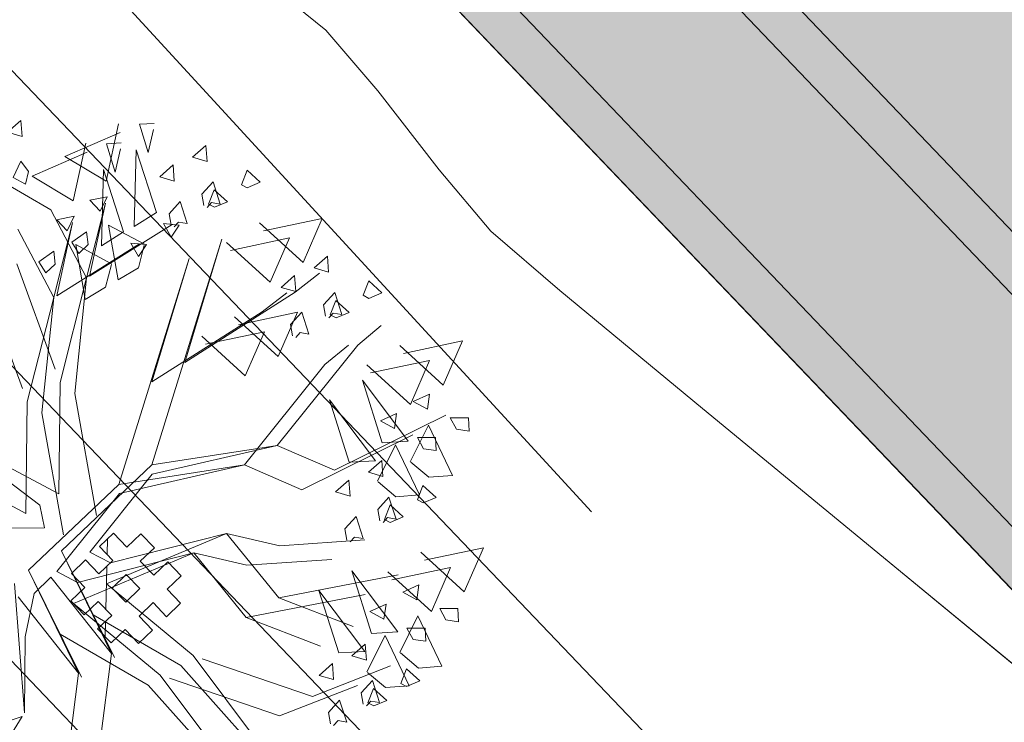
# Model space of a CAD drawing. Header units: metres. Extents: x 1111994 to 1112800, y 1268200 to 1269007.
# Tile 15 of 86: x 1112467.85 to 1112471.23, y 1268434.6 to 1268437.01. Entities that reach past the tile are written whole.
import ezdxf

# ---------------------------------------------------------------- set-up
doc = ezdxf.new("R2010")
doc.units = ezdxf.units.M
doc.header["$LTSCALE"] = 12.7
doc.header["$MEASUREMENT"] = 0
doc.linetypes.add('DASHED', pattern=[0.75, 0.5, -0.25])
for name, color, linetype in [('Base', 251, 'Continuous'), ('P-ARBO-CONS', 7, 'Continuous'), ('U-AMOB-ALCO', 7, 'Continuous')]:
    doc.layers.add(name, color=color, linetype=linetype)

# ---------------------------------------------------------------- blocks, each defined once
blk = doc.blocks.new('ARBOLL[19]_1', base_point=(473.9186405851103, 235.1387332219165))
at = {"layer": 'P-ARBO-CONS', "color": 252, "linetype": 'Continuous', "lineweight": 0}
for p, q in [((474.158802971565, 236.5823762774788), (474.2091340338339, 236.585659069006)), ((474.0920138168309, 236.5543164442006), (473.902638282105, 236.4717603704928)), ((474.0440458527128, 236.3870004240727), (474.0869435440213, 236.5843659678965)), ((474.1883098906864, 236.485696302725), (474.158802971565, 236.5823762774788)), ((474.2063270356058, 236.5651750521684), (474.1883098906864, 236.485696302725)), ((474.1474231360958, 236.4944934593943), (474.1407332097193, 236.2324896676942)), ((474.216865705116, 236.2804837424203), (474.1474231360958, 236.4944934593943)), ((474.3865162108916, 236.5098240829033), (474.3409094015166, 236.4694292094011)), ((474.3904548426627, 236.4547882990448), (474.3865162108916, 236.5098240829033)), ((473.902638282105, 236.4717603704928), (474.0440458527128, 236.3870004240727)), ((474.3409094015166, 236.4694292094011), (474.3904548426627, 236.4547882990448)), ((474.5086402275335, 236.3751410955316), (474.5278773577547, 236.4246699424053)), ((474.5278773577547, 236.4246699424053), (474.5732388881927, 236.3834482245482)), ((474.3727717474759, 236.342380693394), (474.4113143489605, 236.3847940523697)), ((474.4113143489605, 236.3847940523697), (474.4355604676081, 236.3089918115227)), ((474.5732388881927, 236.3834482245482), (474.5285478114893, 236.3646571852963)), ((474.5285478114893, 236.3646571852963), (474.5086402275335, 236.3751410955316)), ((474.0473982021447, 236.3339846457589), (473.9877041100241, 236.3218050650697)), ((473.9877041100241, 236.3218050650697), (474.0232912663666, 236.2843529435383)), ((474.0232912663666, 236.2843529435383), (474.0473982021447, 236.3339846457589)), ((474.3796945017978, 236.3035259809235), (474.3727717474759, 236.342380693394)), ((473.8545453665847, 236.289545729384), (473.9769449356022, 236.0557090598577)), ((473.9769449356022, 236.0557090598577), (474.0418148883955, 236.3123839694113)), ((474.0418148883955, 236.3123839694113), (473.987307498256, 236.0616040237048)), ((474.4058543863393, 236.314200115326), (474.3908268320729, 236.2976633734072)), ((474.4355604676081, 236.3089918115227), (474.4058543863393, 236.314200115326)), ((474.1407332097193, 236.2324896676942), (474.216865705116, 236.2804837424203)), ((474.5836936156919, 236.2168120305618), (474.7858265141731, 236.2594839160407)), ((474.7858265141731, 236.2594839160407), (474.7198583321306, 236.1083927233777)), ((473.9772040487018, 236.2139240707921), (473.9263428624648, 236.1777692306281)), ((473.982327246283, 236.1700974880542), (473.9772040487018, 236.2139240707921)), ((473.987307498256, 236.0616040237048), (474.2710905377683, 236.2391982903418)), ((474.1758702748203, 236.1713978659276), (474.0526994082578, 236.2369654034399)), ((474.0526994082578, 236.2369654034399), (474.085350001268, 236.0488641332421)), ((474.2677007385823, 236.1958894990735), (474.2414766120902, 236.2422384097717)), ((474.2414766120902, 236.2422384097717), (474.295152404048, 236.2367281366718)), ((474.295152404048, 236.2367281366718), (474.2677007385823, 236.1958894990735)), ((474.7198583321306, 236.1083927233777), (474.5703836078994, 236.2442259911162)), ((474.2011071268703, 235.414391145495), (474.4415062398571, 236.1889108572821)), ((474.4415062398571, 236.1889108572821), (474.3138053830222, 235.7660578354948)), ((473.9263428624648, 236.1777692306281), (473.9503398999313, 236.1397029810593)), ((473.9503398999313, 236.1397029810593), (473.982327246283, 236.1700974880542)), ((474.1550850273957, 236.0907793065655), (474.1751071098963, 236.1684378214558)), ((474.8037902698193, 236.1306315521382), (474.7581834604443, 236.090236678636)), ((474.8077289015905, 236.0755957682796), (474.8037902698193, 236.1306315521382)), ((473.8697153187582, 235.7431656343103), (473.7378584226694, 236.1039749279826)), ((474.085350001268, 236.0488641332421), (474.1550850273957, 236.0907793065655)), ((474.7581834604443, 236.090236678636), (474.8077289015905, 236.0755957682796)), ((473.8864098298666, 235.6974832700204), (473.9769449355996, 236.0557090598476)), ((473.9769449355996, 236.0557090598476), (473.9363353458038, 235.6594837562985)), ((474.6926372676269, 236.0065058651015), (474.7768805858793, 236.0718620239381)), ((474.9259142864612, 235.9959485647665), (474.9451514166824, 236.0454774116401)), ((474.9451514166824, 236.0454774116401), (474.9905129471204, 236.0042556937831)), ((474.3138053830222, 235.7660578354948), (474.6926372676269, 236.0065058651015)), ((474.7900458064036, 235.9631881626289), (474.8285884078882, 236.0056015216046)), ((474.8285884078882, 236.0056015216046), (474.8528345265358, 235.9297992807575)), ((474.945821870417, 235.9854646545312), (474.9259142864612, 235.9959485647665)), ((474.9905129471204, 236.0042556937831), (474.945821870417, 235.9854646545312)), ((474.7969685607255, 235.9243334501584), (474.7900458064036, 235.9631881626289)), ((474.6343166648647, 235.7866348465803), (474.4848419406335, 235.9224681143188)), ((474.498151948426, 235.8950541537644), (474.7002848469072, 235.9377260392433)), ((474.7002848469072, 235.9377260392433), (474.6343166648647, 235.7866348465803)), ((474.823128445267, 235.9350075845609), (474.8081008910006, 235.9184708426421)), ((474.8528345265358, 235.9297992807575), (474.823128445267, 235.9350075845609)), ((474.9073565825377, 235.825153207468), (474.9881618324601, 235.8924065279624)), ((474.6312704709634, 235.4813889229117), (474.9073565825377, 235.825153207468)), ((475.2009281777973, 235.6884488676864), (475.0514534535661, 235.8242821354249)), ((475.0647634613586, 235.7968681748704), (475.2668963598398, 235.8395400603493)), ((475.2668963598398, 235.8395400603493), (475.2009281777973, 235.6884488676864)), ((473.8817553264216, 235.3151842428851), (473.8864098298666, 235.6974832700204)), ((474.9234714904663, 235.7050643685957), (475.0809721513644, 235.4955786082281)), ((474.9911189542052, 235.4904804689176), (474.9234714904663, 235.7050643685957)), ((473.9363353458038, 235.6594837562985), (474.0106559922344, 235.2414050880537)), ((475.098079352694, 235.6323996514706), (475.1537608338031, 235.6571241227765)), ((475.1537608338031, 235.6571241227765), (475.1465148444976, 235.6059713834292)), ((475.1465148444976, 235.6059713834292), (475.098079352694, 235.6323996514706)), ((474.8280529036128, 235.3959501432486), (475.2094322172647, 235.5847252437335)), ((475.2249199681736, 235.5753626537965), (475.2873221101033, 235.5754362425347)), ((475.2461823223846, 235.5366983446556), (475.2249199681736, 235.5753626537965)), ((475.2873221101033, 235.5754362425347), (475.2898711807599, 235.5305096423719)), ((475.0878118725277, 235.4254356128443), (475.1500668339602, 235.550313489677)), ((475.1500668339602, 235.550313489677), (475.2326407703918, 235.3781807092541)), ((473.4879839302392, 235.5237154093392), (473.8817553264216, 235.3151842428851)), ((475.2898711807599, 235.5305096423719), (475.2461823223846, 235.5366983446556)), ((474.2011071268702, 235.4143911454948), (474.6312704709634, 235.4813889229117)), ((474.2023587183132, 235.3830105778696), (474.6312704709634, 235.4813889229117)), ((474.6312704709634, 235.4813889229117), (474.8280529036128, 235.3959501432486)), ((475.0809721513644, 235.4955786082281), (474.9911189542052, 235.4904804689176)), ((473.8905453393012, 235.119882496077), (474.2011071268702, 235.4143911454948)), ((474.9900259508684, 235.4293917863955), (474.9444191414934, 235.3889969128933)), ((474.9939645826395, 235.374356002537), (474.9900259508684, 235.4293917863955)), ((475.1515253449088, 235.371844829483), (475.0901512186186, 235.4234679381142)), ((473.9879813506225, 235.1153402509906), (474.2023587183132, 235.3830105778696)), ((474.9444191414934, 235.3889969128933), (474.9939645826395, 235.374356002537)), ((475.2326407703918, 235.3781807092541), (475.1515253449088, 235.371844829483)), ((475.1121499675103, 235.2947087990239), (475.1313870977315, 235.3442376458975)), ((475.1313870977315, 235.3442376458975), (475.1767486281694, 235.3030159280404)), ((474.9762814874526, 235.2619483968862), (475.0148240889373, 235.3043617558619)), ((475.0148240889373, 235.3043617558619), (475.0390702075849, 235.2285595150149)), ((475.1767486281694, 235.3030159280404), (475.132057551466, 235.2842248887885)), ((475.132057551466, 235.2842248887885), (475.1121499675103, 235.2947087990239)), ((474.9832042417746, 235.2230936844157), (474.9762814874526, 235.2619483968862)), ((475.0093641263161, 235.2337678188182), (474.9943365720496, 235.2172310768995)), ((475.0390702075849, 235.2285595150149), (475.0093641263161, 235.2337678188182)), ((474.0451523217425, 235.0064705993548), (474.4576224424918, 235.1795503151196)), ((474.058861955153, 235.078432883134), (474.4576224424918, 235.1795503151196)), ((474.4576224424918, 235.1795503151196), (474.6400047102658, 235.1373246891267)), ((474.4576224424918, 235.1795503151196), (474.63707058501, 234.9586561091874)), ((474.6400047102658, 235.1373246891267), (474.9315045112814, 235.1569477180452)), ((474.0728569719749, 234.7537128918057), (473.890545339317, 235.119882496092)), ((473.890545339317, 235.119882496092), (474.0620321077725, 234.7673824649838)), ((473.9879813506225, 235.1153402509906), (474.058861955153, 235.078432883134)), ((475.2730142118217, 234.9788309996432), (475.1235394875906, 235.1146642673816)), ((475.136849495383, 235.0872503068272), (475.3389823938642, 235.1299221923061)), ((475.3389823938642, 235.1299221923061), (475.2730142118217, 234.9788309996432)), ((474.63707058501, 234.9586561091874), (475.0459175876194, 235.0369413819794)), ((474.8874405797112, 235.0511953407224), (475.0449412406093, 234.8417095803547)), ((474.95508804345, 234.8366114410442), (474.8874405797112, 235.0511953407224)), ((474.0620321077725, 234.7673824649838), (473.8547396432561, 235.029150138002)), ((474.0451523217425, 235.0064705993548), (474.3426366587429, 234.7603645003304)), ((475.0620484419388, 234.9785306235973), (475.1177299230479, 235.0032550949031)), ((475.1177299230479, 235.0032550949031), (475.1104839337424, 234.9521023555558)), ((475.1104839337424, 234.9521023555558), (475.0620484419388, 234.9785306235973)), ((474.63707058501, 234.9586561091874), (474.8921903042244, 234.8598773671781)), ((474.3010274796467, 234.7262245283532), (473.999671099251, 234.900705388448)), ((473.999671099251, 234.900705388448), (474.0728569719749, 234.7537128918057)), ((475.0517809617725, 234.7715665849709), (475.114035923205, 234.8964444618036)), ((475.114035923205, 234.8964444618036), (475.1966098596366, 234.7243116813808)), ((475.1888890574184, 234.9214936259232), (475.2512911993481, 234.9215672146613)), ((475.2101514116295, 234.8828293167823), (475.1888890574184, 234.9214936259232)), ((475.2512911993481, 234.9215672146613), (475.2538402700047, 234.8766406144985)), ((475.2538402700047, 234.8766406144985), (475.2101514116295, 234.8828293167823)), ((475.0449412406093, 234.8417095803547), (474.95508804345, 234.8366114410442)), ((474.9333966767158, 234.8000755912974), (474.8877898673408, 234.7596807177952)), ((474.9373353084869, 234.7450398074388), (474.9333966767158, 234.8000755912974)), ((474.0620321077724, 234.7673824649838), (474.0012642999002, 234.2891302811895)), ((474.3426366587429, 234.7603645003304), (474.7235628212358, 234.253266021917)), ((475.1154944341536, 234.7179758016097), (475.0541203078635, 234.7695989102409)), ((474.3741583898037, 234.7496161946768), (474.7522632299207, 234.6206896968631)), ((474.8877898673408, 234.7596807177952), (474.9373353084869, 234.7450398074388)), ((474.7235628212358, 234.253266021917), (474.3010274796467, 234.7262245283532)), ((474.7522632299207, 234.6206896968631), (475.0198763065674, 234.7252685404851)), ((475.0555206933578, 234.6653926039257), (475.0747578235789, 234.7149214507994)), ((475.0747578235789, 234.7149214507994), (475.1201193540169, 234.6736997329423)), ((475.1966098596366, 234.7243116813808), (475.1154944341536, 234.7179758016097)), ((474.9196522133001, 234.6326322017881), (474.9581948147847, 234.6750455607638)), ((474.9581948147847, 234.6750455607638), (474.9824409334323, 234.5992433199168)), ((475.0754282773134, 234.6549086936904), (475.0555206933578, 234.6653926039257)), ((475.1201193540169, 234.6736997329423), (475.0754282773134, 234.6549086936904)), ((474.9265749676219, 234.5937774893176), (474.9196522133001, 234.6326322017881)), ((474.9527348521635, 234.6044516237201), (474.9377072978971, 234.5879148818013)), ((474.9824409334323, 234.5992433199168), (474.9527348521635, 234.6044516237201))]:
    blk.add_line(p, q, dxfattribs=at)
blk = doc.blocks.new('ALCORQUE[106]_1', base_point=(474.2252684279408, 235.0582843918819))
at = {"layer": 'U-AMOB-ALCO', "linetype": 'Continuous', "lineweight": 0}
h = blk.add_hatch(dxfattribs=at)
h.set_pattern_fill('LADRILLO_COMÚN_0001', color=252, style=0, pattern_type=2)
h.set_pattern_definition([(88.73739677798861, (805.7826023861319, 778.2626249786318), (-1.29968544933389, 0.02864491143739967), [])])
h.paths.add_polyline_path([(474.035781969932, 235.0152386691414), (474.081826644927, 234.967118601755), (474.1299467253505, 235.0131632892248), (474.1759913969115, 234.9650432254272), (474.127871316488, 234.9189985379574), (474.1739159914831, 234.870878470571), (474.2220360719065, 234.9169231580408), (474.2680807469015, 234.8688030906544), (474.316200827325, 234.9148477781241), (474.2701561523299, 234.9629678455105), (474.3182762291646, 235.0090125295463), (474.3643209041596, 234.9608924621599), (474.412440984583, 235.0069371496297), (474.366396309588, 235.0550572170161), (474.4145163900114, 235.1011019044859), (474.3687102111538, 235.1494501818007), (474.320351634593, 235.1031772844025), (474.2743069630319, 235.1512973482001), (474.3224270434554, 235.1973420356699), (474.2763823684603, 235.2454621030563), (474.2282622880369, 235.1994174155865), (474.1822176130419, 235.2475374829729), (474.1340975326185, 235.2014927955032), (474.1801422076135, 235.1533727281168), (474.1320221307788, 235.107328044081), (474.0859774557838, 235.1554481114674), (474.0378573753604, 235.1094034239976), (474.0839020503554, 235.0612833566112)], flags=0)
h.paths.add_polyline_path([(474.1780668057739, 235.0592079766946), (474.2261868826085, 235.1052526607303), (474.2722315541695, 235.0571325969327), (474.2241114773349, 235.0110879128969)], flags=0)
at = {"layer": 'U-AMOB-ALCO', "linetype": 'Continuous'}
for p, q in [((474.182217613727, 235.2475374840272), (474.1340975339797, 235.2014927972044)), ((474.228262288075, 235.1994174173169), (474.182217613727, 235.2475374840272)), ((474.2763823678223, 235.2454621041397), (474.228262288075, 235.1994174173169)), ((474.3224270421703, 235.1973420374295), (474.2763823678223, 235.2454621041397)), ((474.1340975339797, 235.2014927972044), (474.1801422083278, 235.1533727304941)), ((474.2743069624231, 235.1512973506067), (474.3224270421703, 235.1973420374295)), ((474.0859774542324, 235.1554481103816), (474.0378573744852, 235.1094034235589)), ((474.1320221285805, 235.1073280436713), (474.0859774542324, 235.1554481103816)), ((474.1801422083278, 235.1533727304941), (474.1320221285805, 235.1073280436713)), ((474.3203516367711, 235.1031772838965), (474.2743069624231, 235.1512973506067)), ((474.3687102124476, 235.1494501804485), (474.3203516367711, 235.1031772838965)), ((474.4145163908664, 235.101101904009), (474.3687102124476, 235.1494501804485)), ((474.0378573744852, 235.1094034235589), (474.0839020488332, 235.0612833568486)), ((474.2261868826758, 235.1052526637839), (474.1780668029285, 235.0592079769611)), ((474.2722315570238, 235.0571325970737), (474.2261868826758, 235.1052526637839)), ((474.3663963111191, 235.0550572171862), (474.4145163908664, 235.101101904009)), ((474.0839020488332, 235.0612833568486), (474.0357819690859, 235.0152386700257)), ((474.1780668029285, 235.0592079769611), (474.2241114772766, 235.0110879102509)), ((474.2241114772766, 235.0110879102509), (474.2722315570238, 235.0571325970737)), ((474.4124409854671, 235.006937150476), (474.3663963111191, 235.0550572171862)), ((474.0357819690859, 235.0152386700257), (474.0818266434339, 234.9671186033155)), ((474.0818266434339, 234.9671186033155), (474.1299467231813, 235.0131632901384)), ((474.1299467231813, 235.0131632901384), (474.1759913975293, 234.9650432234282)), ((474.2701561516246, 234.9629678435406), (474.3182762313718, 235.0090125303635)), ((474.3182762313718, 235.0090125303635), (474.3643209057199, 234.9608924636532)), ((474.3643209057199, 234.9608924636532), (474.4124409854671, 235.006937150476)), ((474.1759913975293, 234.9650432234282), (474.1278713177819, 234.9189985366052)), ((474.3162008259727, 234.9148477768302), (474.2701561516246, 234.9629678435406)), ((474.1278713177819, 234.9189985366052), (474.1739159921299, 234.870878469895)), ((474.1739159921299, 234.870878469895), (474.2220360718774, 234.9169231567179)), ((474.2220360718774, 234.9169231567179), (474.2680807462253, 234.8688030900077)), ((474.2680807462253, 234.8688030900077), (474.3162008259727, 234.9148477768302))]:
    blk.add_line(p, q, dxfattribs=at)
blk = doc.blocks.new('ARBOLL[107]_1', base_point=(474.0314903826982, 235.2056620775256))
at = {"layer": 'P-ARBO-CONS', "color": 252, "linetype": 'Continuous', "lineweight": 0}
for p, q in [((473.8190050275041, 236.6218453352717), (473.8646118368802, 236.6622402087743)), ((473.8646118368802, 236.6622402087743), (473.8685504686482, 236.6072044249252)), ((474.2716527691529, 236.649305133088), (474.3219838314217, 236.6525879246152)), ((473.8685504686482, 236.6072044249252), (473.8190050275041, 236.6218453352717)), ((474.2048636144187, 236.6212452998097), (474.0154880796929, 236.538689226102)), ((474.1568956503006, 236.4539292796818), (474.1997933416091, 236.6512948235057)), ((474.3011596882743, 236.5526251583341), (474.2716527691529, 236.649305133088)), ((474.3191768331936, 236.6321039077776), (474.3011596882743, 236.5526251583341)), ((474.2602729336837, 236.5614223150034), (474.2535830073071, 236.2994185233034)), ((474.3297155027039, 236.3474125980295), (474.2602729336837, 236.5614223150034)), ((474.4993660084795, 236.5767529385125), (474.4537591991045, 236.5363580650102)), ((474.5033046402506, 236.5217171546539), (474.4993660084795, 236.5767529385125)), ((473.8378825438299, 236.4664260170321), (473.8638522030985, 236.5231676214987)), ((473.8638522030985, 236.5231676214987), (473.8902023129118, 236.4877742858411)), ((474.0154880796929, 236.538689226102), (474.1568956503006, 236.4539292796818)), ((474.4537591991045, 236.5363580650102), (474.5033046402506, 236.5217171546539)), ((473.8902023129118, 236.4877742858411), (473.8806651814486, 236.4438954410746)), ((474.6214900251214, 236.4420699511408), (474.6407271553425, 236.4915987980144)), ((474.6407271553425, 236.4915987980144), (474.6860886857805, 236.4503770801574)), ((473.7512307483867, 236.4819067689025), (473.9673951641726, 236.3564745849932)), ((473.8806651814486, 236.4438954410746), (473.8378825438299, 236.4664260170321)), ((474.4856215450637, 236.4093095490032), (474.5241641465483, 236.4517229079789)), ((474.5241641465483, 236.4517229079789), (474.5484102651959, 236.3759206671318)), ((474.6860886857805, 236.4503770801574), (474.6413976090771, 236.4315860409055)), ((474.6413976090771, 236.4315860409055), (474.6214900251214, 236.4420699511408)), ((474.1602479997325, 236.4009135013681), (474.100553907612, 236.3887339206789)), ((474.100553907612, 236.3887339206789), (474.1361410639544, 236.3512817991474)), ((474.1361410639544, 236.3512817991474), (474.1602479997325, 236.4009135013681)), ((474.4925442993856, 236.3704548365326), (474.4856215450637, 236.4093095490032)), ((473.9673951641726, 236.3564745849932), (474.08979473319, 236.1226379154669)), ((474.08979473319, 236.1226379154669), (474.1546646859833, 236.3793128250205)), ((474.1546646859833, 236.3793128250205), (474.1001572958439, 236.1285328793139)), ((474.5187041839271, 236.3811289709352), (474.5036766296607, 236.3645922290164)), ((474.5484102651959, 236.3759206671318), (474.5187041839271, 236.3811289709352)), ((474.2535830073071, 236.2994185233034), (474.3297155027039, 236.3474125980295)), ((474.6965434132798, 236.2837408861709), (474.8986763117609, 236.3264127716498)), ((474.8986763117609, 236.3264127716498), (474.8327081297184, 236.1753215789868)), ((474.0900538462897, 236.2808529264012), (474.0391926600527, 236.2446980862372)), ((474.0951770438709, 236.2370263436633), (474.0900538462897, 236.2808529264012)), ((474.1001572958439, 236.1285328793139), (474.3839403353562, 236.3061271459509)), ((474.2887200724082, 236.2383267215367), (474.1655492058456, 236.303894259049)), ((474.1655492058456, 236.303894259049), (474.1981997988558, 236.1157929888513)), ((474.3805505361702, 236.2628183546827), (474.354326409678, 236.3091672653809)), ((474.354326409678, 236.3091672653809), (474.4080022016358, 236.303656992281)), ((474.4080022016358, 236.303656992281), (474.3805505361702, 236.2628183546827)), ((474.8327081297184, 236.1753215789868), (474.6832334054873, 236.3111548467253)), ((474.3139569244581, 235.4813200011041), (474.5543560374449, 236.2558397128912)), ((474.5543560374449, 236.2558397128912), (474.4266551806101, 235.832986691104)), ((474.0391926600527, 236.2446980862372), (474.0631896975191, 236.2066318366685)), ((474.0631896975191, 236.2066318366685), (474.0951770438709, 236.2370263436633)), ((474.2679348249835, 236.1577081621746), (474.2879569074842, 236.2353666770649)), ((474.9166400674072, 236.1975604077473), (474.8710332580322, 236.1571655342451)), ((474.9205786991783, 236.1425246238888), (474.9166400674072, 236.1975604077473)), ((473.982565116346, 235.8100944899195), (473.8507082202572, 236.1709037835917)), ((474.1981997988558, 236.1157929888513), (474.2679348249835, 236.1577081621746)), ((474.8710332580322, 236.1571655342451), (474.9205786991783, 236.1425246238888)), ((473.9992596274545, 235.7644121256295), (474.0897947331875, 236.1226379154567)), ((474.0897947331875, 236.1226379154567), (474.0491851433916, 235.7264126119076)), ((474.8054870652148, 236.0734347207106), (474.8897303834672, 236.1387908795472)), ((475.0387640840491, 236.0628774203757), (475.0580012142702, 236.1124062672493)), ((475.0580012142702, 236.1124062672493), (475.1033627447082, 236.0711845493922)), ((474.4266551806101, 235.832986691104), (474.8054870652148, 236.0734347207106)), ((474.9028956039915, 236.030117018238), (474.9414382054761, 236.0725303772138)), ((474.9414382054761, 236.0725303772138), (474.9656843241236, 235.9967281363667)), ((475.0586716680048, 236.0523935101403), (475.0387640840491, 236.0628774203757)), ((475.1033627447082, 236.0711845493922), (475.0586716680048, 236.0523935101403)), ((474.9098183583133, 235.9912623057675), (474.9028956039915, 236.030117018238)), ((474.7471664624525, 235.8535637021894), (474.5976917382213, 235.989396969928)), ((474.6110017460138, 235.9619830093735), (474.8131346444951, 236.0046548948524)), ((474.8131346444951, 236.0046548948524), (474.7471664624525, 235.8535637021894)), ((474.9359782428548, 236.00193644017), (474.9209506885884, 235.9853996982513)), ((474.9656843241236, 235.9967281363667), (474.9359782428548, 236.00193644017)), ((475.0202063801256, 235.8920820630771), (475.1010116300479, 235.9593353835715)), ((474.7441202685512, 235.5483177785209), (475.0202063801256, 235.8920820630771)), ((475.3137779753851, 235.7553777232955), (475.164303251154, 235.891210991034)), ((475.1776132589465, 235.8637970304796), (475.3797461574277, 235.9064689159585)), ((475.3797461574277, 235.9064689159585), (475.3137779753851, 235.7553777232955)), ((473.9946051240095, 235.3821130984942), (473.9992596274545, 235.7644121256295)), ((475.0363212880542, 235.7719932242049), (475.1938219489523, 235.5625074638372)), ((475.103968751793, 235.5574093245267), (475.0363212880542, 235.7719932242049)), ((474.0491851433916, 235.7264126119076), (474.1235057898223, 235.3083339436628)), ((475.2109291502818, 235.6993285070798), (475.2666106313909, 235.7240529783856)), ((475.2666106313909, 235.7240529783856), (475.2593646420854, 235.6729002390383)), ((475.2593646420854, 235.6729002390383), (475.2109291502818, 235.6993285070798)), ((474.9409027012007, 235.4628789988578), (475.3222820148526, 235.6516540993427)), ((475.3377697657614, 235.6422915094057), (475.4001719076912, 235.6423650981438)), ((475.3590321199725, 235.6036272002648), (475.3377697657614, 235.6422915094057)), ((475.4001719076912, 235.6423650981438), (475.4027209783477, 235.597438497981)), ((475.2006616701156, 235.4923644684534), (475.262916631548, 235.6172423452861)), ((475.262916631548, 235.6172423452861), (475.3454905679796, 235.4451095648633)), ((473.9299478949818, 235.3438274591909), (473.600833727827, 235.5906442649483)), ((473.600833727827, 235.5906442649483), (473.9946051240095, 235.3821130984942)), ((475.4027209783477, 235.597438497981), (475.3590321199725, 235.6036272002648)), ((474.313956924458, 235.481320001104), (474.7441202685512, 235.5483177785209)), ((474.3152085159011, 235.4499394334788), (474.7441202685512, 235.5483177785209)), ((474.7441202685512, 235.5483177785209), (474.9409027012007, 235.4628789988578)), ((475.1938219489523, 235.5625074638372), (475.103968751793, 235.5574093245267)), ((474.003395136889, 235.1868113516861), (474.313956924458, 235.481320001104)), ((475.1028757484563, 235.4963206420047), (475.0572689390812, 235.4559257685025)), ((475.1068143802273, 235.4412848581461), (475.1028757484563, 235.4963206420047)), ((475.2643751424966, 235.4387736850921), (475.2030010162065, 235.4903967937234)), ((474.1008311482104, 235.1822691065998), (474.3152085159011, 235.4499394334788)), ((475.0572689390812, 235.4559257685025), (475.1068143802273, 235.4412848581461)), ((475.3454905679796, 235.4451095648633), (475.2643751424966, 235.4387736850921)), ((475.2249997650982, 235.361637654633), (475.2442368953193, 235.4111665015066)), ((475.2442368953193, 235.4111665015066), (475.2895984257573, 235.3699447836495)), ((475.0891312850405, 235.3288772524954), (475.1276738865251, 235.3712906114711)), ((475.1276738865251, 235.3712906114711), (475.1519200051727, 235.295488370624)), ((475.2895984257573, 235.3699447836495), (475.2449073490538, 235.3511537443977)), ((473.9457396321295, 235.2654895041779), (473.9299478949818, 235.3438274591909)), ((475.2449073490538, 235.3511537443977), (475.2249997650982, 235.361637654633)), ((475.0960540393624, 235.2900225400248), (475.0891312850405, 235.3288772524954)), ((475.1222139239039, 235.3006966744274), (475.1071863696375, 235.2841599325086)), ((475.1519200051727, 235.295488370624), (475.1222139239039, 235.3006966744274)), ((473.5940682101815, 235.2641892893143), (473.9457396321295, 235.2654895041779)), ((474.1580021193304, 235.073399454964), (474.5704722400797, 235.2464791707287)), ((474.1717117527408, 235.1453617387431), (474.5704722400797, 235.2464791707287)), ((474.5704722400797, 235.2464791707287), (474.7528545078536, 235.2042535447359)), ((474.5704722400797, 235.2464791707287), (474.7499203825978, 235.0255849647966)), ((474.7528545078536, 235.2042535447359), (475.0443543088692, 235.2238765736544)), ((474.1857067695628, 234.8206417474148), (474.0033951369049, 235.1868113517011)), ((474.0033951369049, 235.1868113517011), (474.1748819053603, 234.834311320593)), ((474.1008311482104, 235.1822691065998), (474.1717117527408, 235.1453617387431)), ((475.3858640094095, 235.0457598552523), (475.2363892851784, 235.1815931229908)), ((475.2496992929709, 235.1541791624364), (475.4518321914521, 235.1968510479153)), ((475.4518321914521, 235.1968510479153), (475.3858640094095, 235.0457598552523)), ((474.7499203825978, 235.0255849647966), (475.1587673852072, 235.1038702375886)), ((475.0002903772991, 235.1181241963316), (475.1577910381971, 234.9086384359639)), ((475.0679378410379, 234.9035402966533), (475.0002903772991, 235.1181241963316)), ((473.8764838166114, 234.630906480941), (473.8428751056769, 235.0752167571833)), ((473.9675894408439, 235.0960789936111), (473.9097445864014, 235.0409411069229)), ((474.1748819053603, 234.834311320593), (473.9675894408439, 235.0960789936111)), ((474.1580021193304, 235.073399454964), (474.4554864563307, 234.8272933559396)), ((475.1748982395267, 235.0454594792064), (475.2305797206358, 235.0701839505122)), ((475.2305797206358, 235.0701839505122), (475.2233337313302, 235.019031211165)), ((473.9097445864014, 235.0409411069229), (473.8786387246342, 234.8921321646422)), ((475.2233337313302, 235.019031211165), (475.1748982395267, 235.0454594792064)), ((474.7499203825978, 235.0255849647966), (475.0050401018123, 234.9268062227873)), ((474.4138772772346, 234.7931533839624), (474.1125208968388, 234.9676342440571)), ((474.1125208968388, 234.9676342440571), (474.1857067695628, 234.8206417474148)), ((475.1646307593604, 234.8384954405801), (475.2268857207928, 234.9633733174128)), ((475.2268857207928, 234.9633733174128), (475.3094596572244, 234.7912405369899)), ((475.3017388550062, 234.9884224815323), (475.364140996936, 234.9884960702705)), ((475.3230012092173, 234.9497581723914), (475.3017388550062, 234.9884224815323)), ((475.364140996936, 234.9884960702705), (475.3666900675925, 234.9435694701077)), ((475.3666900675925, 234.9435694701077), (475.3230012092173, 234.9497581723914)), ((475.1577910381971, 234.9086384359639), (475.0679378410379, 234.9035402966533)), ((473.8786387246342, 234.8921321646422), (473.8764838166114, 234.630906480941)), ((475.0462464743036, 234.8670044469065), (475.0006396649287, 234.8266095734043)), ((475.0501851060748, 234.811968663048), (475.0462464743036, 234.8670044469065)), ((474.1748819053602, 234.8343113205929), (474.1141140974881, 234.3560591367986)), ((475.2283442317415, 234.7849046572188), (475.1669701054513, 234.83652776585)), ((474.4554864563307, 234.8272933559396), (474.8364126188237, 234.3201948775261)), ((474.4870081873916, 234.8165450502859), (474.8651130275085, 234.6876185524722)), ((475.0006396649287, 234.8266095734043), (475.0501851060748, 234.811968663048)), ((474.8364126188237, 234.3201948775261), (474.4138772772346, 234.7931533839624)), ((474.8651130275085, 234.6876185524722), (475.1327261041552, 234.7921973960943)), ((475.1683704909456, 234.7323214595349), (475.1876076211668, 234.7818503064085)), ((475.1876076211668, 234.7818503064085), (475.2329691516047, 234.7406285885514)), ((475.3094596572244, 234.7912405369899), (475.2283442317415, 234.7849046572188)), ((475.0325020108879, 234.6995610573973), (475.0710446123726, 234.741974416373)), ((475.0710446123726, 234.741974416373), (475.0952907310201, 234.6661721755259)), ((475.1882780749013, 234.7218375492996), (475.1683704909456, 234.7323214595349)), ((475.2329691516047, 234.7406285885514), (475.1882780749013, 234.7218375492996)), ((475.0394247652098, 234.6607063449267), (475.0325020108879, 234.6995610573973)), ((475.0655846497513, 234.6713804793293), (475.0505570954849, 234.6548437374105)), ((475.0952907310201, 234.6661721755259), (475.0655846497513, 234.6713804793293)), ((473.8689880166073, 234.6188650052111), (473.6094299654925, 234.5325290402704)), ((473.777550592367, 234.471977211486), (473.8689880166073, 234.6188650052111))]:
    blk.add_line(p, q, dxfattribs=at)

msp = doc.modelspace()

# ---------------------------------------------------------------- hatches: boundary and pattern name
at = {"layer": 'Base', "linetype": 'Continuous'}
h = msp.add_hatch(dxfattribs=at)
h.set_pattern_fill('AR_SAND_0001', color=256, style=0, pattern_type=2)
h.set_pattern_definition([(100.2374045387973, (1112446.730403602, 1268429.379122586), (-0.3483281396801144, 0.16532461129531), [0, -0.3039999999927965, 0, -0.3399999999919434, 0, -0.3249999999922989]), (70.2374045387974, (1112446.730403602, 1268429.379122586), (-0.3395943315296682, 0.5731844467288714), [0, -0.1639999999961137, 0, -0.2739999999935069, 0, -0.1049999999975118]), (30.23740453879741, (1112446.617718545, 1268429.160449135), (0.2842924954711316, 0.5541608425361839), [0, -0.09999999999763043, 0, -0.3599999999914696, 0, -0.469999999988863]), (20.2374045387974, (1112446.617718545, 1268429.160449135), (0.1193668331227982, 0.6148463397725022), [0, -0.04999999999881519, 0, -0.2359999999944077, 0, -0.2699999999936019])])
h.paths.add_polyline_path([(1112452.649453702, 1268457.611881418), (1112450.530029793, 1268456.933962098), (1112477.95135779, 1268428.276659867), (1112479.396390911, 1268429.659367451)], flags=0)
at = {"layer": 'Base', "linetype": 'Continuous', "lineweight": 0}
for points in [[(1112478.452444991, 1268428.548527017), (1112451.112871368, 1268457.120389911), (1112451.221248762, 1268457.224093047), (1112478.457119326, 1268428.760607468)], [(1112477.946683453, 1268428.064579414), (1112450.255692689, 1268457.003699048), (1112450.530029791, 1268456.933962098), (1112477.951357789, 1268428.276659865)]]:
    msp.add_hatch(color=256, dxfattribs=at).paths.add_polyline_path(points, flags=0)

# ---------------------------------------------------------------- linework, layer by layer
at = {"layer": 'Base', "linetype": 'Continuous'}
for p, q in [((1112415.011333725, 1268492.028597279), (1112473.863237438, 1268430.524035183)), ((1112414.269535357, 1268491.791325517), (1112473.357476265, 1268430.040087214)), ((1112413.527736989, 1268491.554053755), (1112472.851715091, 1268429.556139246))]:
    msp.add_line(p, q, dxfattribs=at)
at = {"layer": 'Base', "linetype": 'Continuous', "lineweight": 0}
for p, q in [((1112468.650174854, 1268437.177784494), (1112468.903613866, 1268436.972623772)), ((1112468.903613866, 1268436.972623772), (1112469.082375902, 1268436.763954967)), ((1112469.082375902, 1268436.763954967), (1112469.293026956, 1268436.493660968)), ((1112469.293026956, 1268436.493660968), (1112469.47046507, 1268436.28334485)), ((1112469.47046507, 1268436.28334485), (1112469.707007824, 1268436.079968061)), ((1112469.707007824, 1268436.079968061), (1112470.196522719, 1268435.674355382)), ((1112470.196522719, 1268435.674355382), (1112470.817536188, 1268435.163594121)), ((1112470.817536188, 1268435.163594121), (1112471.448574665, 1268434.644771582))]:
    msp.add_line(p, q, dxfattribs=at)
at = {"layer": 'Base', "linetype": 'DASHED', "lineweight": 0, "flags": 128}
msp.add_lwpolyline([(1112554.936009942, 1268485.826418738), (1112545.158063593, 1268480.583171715), (1112533.083917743, 1268474.0369072), (1112521.009736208, 1268467.490713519), (1112501.851530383, 1268457.064974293), (1112475.71725924, 1268442.888100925), (1112483.238130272, 1268420.71931971), (1112413.83078225, 1268496.221909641), (1112460.498934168, 1268511.474828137), (1112455.232818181, 1268527.93411343), (1112492.323640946, 1268539.801067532), (1112497.586201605, 1268523.383092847), (1112516.953210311, 1268529.616044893), (1112520.018601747, 1268519.81151204), (1112541.137819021, 1268523.247138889), (1112542.56657419, 1268524.497802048)], dxfattribs=at)
at = {"layer": 'Base', "linetype": 'Continuous', "lineweight": 0, "flags": 128}
msp.add_lwpolyline([(1112447.185263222, 1268466.412915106), (1112450.200539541, 1268456.986057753), (1112450.255692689, 1268457.003699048), (1112477.946662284, 1268428.064559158), (1112477.29641881, 1268427.442361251), (1112474.514730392, 1268424.780649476), (1112471.334421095, 1268428.104306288), (1112446.277976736, 1268454.290131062), (1112439.753425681, 1268461.108766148), (1112414.69698132, 1268487.29459092), (1112411.302341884, 1268490.842238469), (1112416.335975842, 1268492.452294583), (1112442.640592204, 1268464.96203839), (1112447.184455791, 1268466.41543943)], close=True, dxfattribs=at)
at = {"layer": 'Base', "linetype": 'Continuous', "flags": 128}
for points in [[(1112478.452444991, 1268428.548527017), (1112477.946683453, 1268428.064579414), (1112450.255692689, 1268457.003699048), (1112452.534073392, 1268457.732462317)], [(1112478.348741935, 1268428.656904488), (1112477.951357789, 1268428.276659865), (1112450.530029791, 1268456.933962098), (1112452.57977163, 1268457.589592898)], [(1112478.854503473, 1268429.14085209), (1112478.457119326, 1268428.760607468), (1112451.221248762, 1268457.224093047)], [(1112478.958206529, 1268429.03247462), (1112478.452444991, 1268428.548527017), (1112451.112871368, 1268457.120389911)]]:
    msp.add_lwpolyline(points, dxfattribs=at)
msp.add_lwpolyline([(1112478.348741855, 1268428.656904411), (1112477.95135779, 1268428.276659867), (1112450.530029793, 1268456.933962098), (1112452.649453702, 1268457.611881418), (1112479.396390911, 1268429.659367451)], close=True, dxfattribs=at)
at = {"layer": 'Base', "linetype": 'Continuous', "lineweight": 0, "flags": 128}
msp.add_lwpolyline([(1112468.650174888, 1268437.177784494), (1112468.903613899, 1268436.972623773), (1112469.082375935, 1268436.763954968), (1112469.29302699, 1268436.493660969), (1112469.470465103, 1268436.283344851), (1112469.707007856, 1268436.079968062), (1112470.196522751, 1268435.674355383), (1112470.817536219, 1268435.163594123), (1112471.448574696, 1268434.644771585), (1112471.968164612, 1268434.214975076), (1112472.254832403, 1268433.971291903), (1112472.497788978, 1268433.720304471), (1112472.801416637, 1268433.386092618), (1112473.111572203, 1268433.064593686), (1112473.3741125, 1268432.851745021), (1112473.680635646, 1268432.734727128), (1112474.161212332, 1268432.601414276), (1112474.68699727, 1268432.47471111)], dxfattribs=at)

# ---------------------------------------------------------------- block references
at = {"layer": 'Base', "linetype": 'Continuous'}
for name, p in [('ARBOLL[107]_1', (1112468.024697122, 1268435.205662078)), ('ARBOLL[19]_1', (1112467.911847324, 1268435.138733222)), ('ALCORQUE[106]_1', (1112468.218475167, 1268435.058284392))]:
    msp.add_blockref(name, p, dxfattribs=at)

doc.saveas('drawing.dxf')
